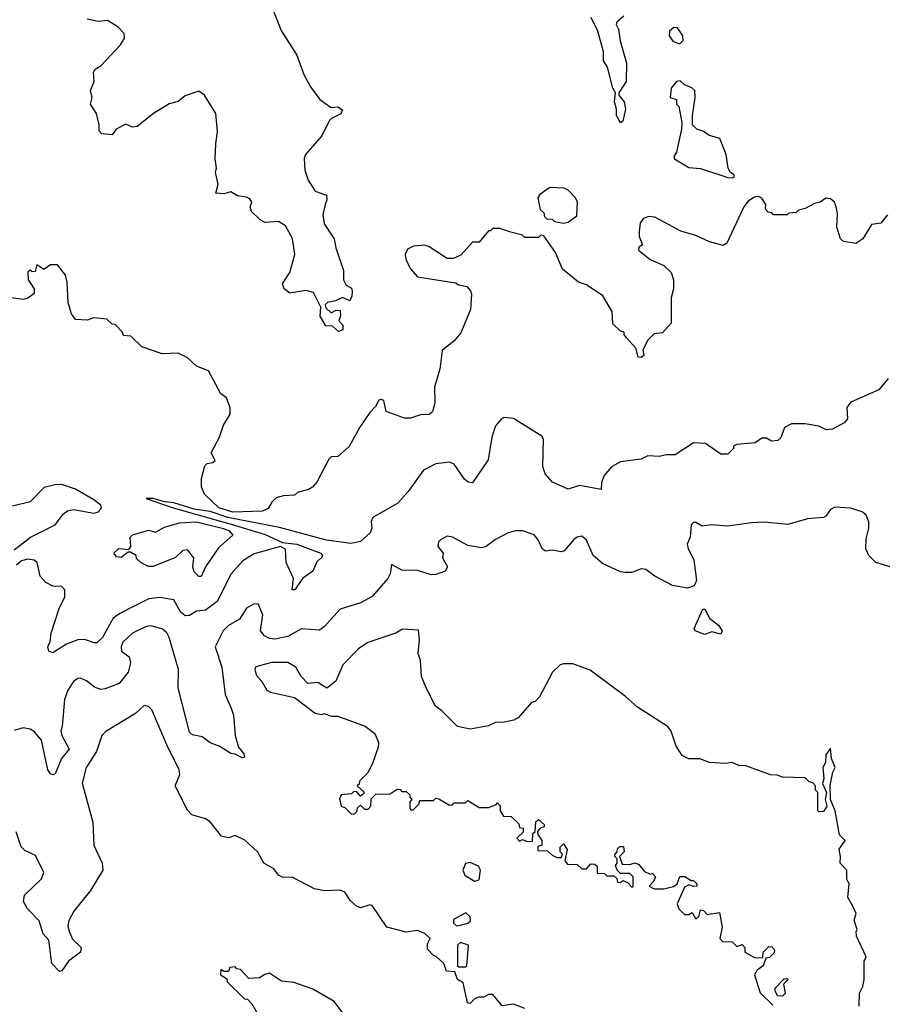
# Model space of a CAD drawing. Extents: x 2239805 to 2396427, y 665731 to 772158.
# Tile 118 of 256: x 2279740 to 2283523, y 730266 to 734586. Entities that reach past the tile are written whole.
import ezdxf

# ---------------------------------------------------------------- set-up
doc = ezdxf.new("R2010")
doc.units = 0

msp = doc.modelspace()

# ---------------------------------------------------------------- linework, layer by layer
at = {"layer": '0CON05XD'}
for points in [[(2280824.6, 734694.6), (2280888, 734535), (2280955, 734430), (2280985.8, 734345), (2281015, 734291.2), (2281056.1, 734236.1), (2281105, 734200), (2281135, 734203.8), (2281155, 734190), (2281147.9, 734172.1), (2281107.1, 734152.9), (2281097.5, 734142.5), (2281065, 734076.2), (2280993.8, 733995), (2280987, 733977), (2280990.8, 733925), (2281005, 733882.5), (2281035, 733833.8), (2281085.4, 733815.4), (2281087.3, 733795), (2281079.5, 733775), (2281068.7, 733731.3), (2281075, 733690), (2281118.6, 733625), (2281125.8, 733585), (2281160, 733485), (2281160, 733445), (2281171.7, 733421.7), (2281195, 733407.5), (2281197.5, 733395), (2281196.4, 733373.6), (2281187, 733353), (2281155, 733367.5), (2281125, 733352.5), (2281090, 733345), (2281080, 733335), (2281081.7, 733321.7), (2281105, 733300), (2281128.3, 733311.7), (2281145, 733310), (2281147, 733287), (2281140, 733265), (2281157.5, 733245), (2281157.5, 733225), (2281138.3, 733218.3), (2281111.7, 733241.7), (2281083, 733243), (2281057.5, 733285), (2281060, 733325), (2281028.3, 733388.3), (2280995, 733397.5), (2280925, 733386.7), (2280900, 733405), (2280893, 733427), (2280923.9, 733476.1), (2280946, 733555), (2280935.8, 733625.8), (2280905, 733681.2), (2280875, 733700), (2280816.1, 733696.1), (2280795, 733708), (2280756.7, 733745), (2280750, 733765), (2280757.5, 733785), (2280749.3, 733799.3), (2280735, 733807.5), (2280695, 733813.3), (2280665, 733830), (2280635, 733822.5), (2280600, 733825), (2280610, 733865), (2280598.8, 733915), (2280603.3, 733935), (2280596.7, 733975), (2280599.3, 734040.7), (2280606.7, 734095), (2280600, 734175), (2280550, 734255), (2280525, 734272.5), (2280465, 734252.5), (2280435, 734226.7), (2280395, 734216.2), (2280326.2, 734175), (2280255, 734117.1), (2280234, 734114), (2280205, 734127.5), (2280162.5, 734105), (2280145, 734080), (2280100, 734085), (2280088.3, 734098.3), (2280088.8, 734125), (2280076.2, 734175), (2280050, 734215), (2280057.5, 734245), (2280050, 734275), (2280066.2, 734315), (2280064, 734355), (2280071.4, 734368.6), (2280096.7, 734385), (2280182.5, 734475), (2280200, 734505), (2280197.5, 734525), (2280170, 734555), (2280125, 734582.5), (2280085, 734577.5), (2280035, 734587.5)], [(2282389.1, 734600.9), (2282358, 734575), (2282356, 734565), (2282365.7, 734545), (2282373.6, 734493.6), (2282400.8, 734395), (2282399.4, 734315), (2282366.7, 734265), (2282366.7, 734255), (2282390, 734225), (2282396.4, 734193.6), (2282385, 734140), (2282375, 734133.3), (2282356.7, 734165), (2282357, 734193), (2282348, 734225), (2282352.5, 734265), (2282340.8, 734285), (2282317.6, 734377.6), (2282300.8, 734405), (2282300.8, 734445), (2282275.8, 734535.8), (2282245.7, 734595.7)], [(2282635, 734480), (2282650, 734495), (2282647.5, 734515), (2282625, 734550), (2282608.3, 734551.7), (2282590, 734535), (2282587.5, 734515), (2282605, 734490), (2282635, 734480)], [(2282865, 733892), (2282872.5, 733895), (2282872.5, 733905), (2282857.5, 733915), (2282847.5, 733935), (2282837.5, 733995), (2282810, 734065), (2282765, 734077.5), (2282735, 734097.5), (2282710, 734105), (2282690, 734125), (2282690, 734165), (2282702.5, 734245), (2282700, 734275), (2282687, 734287), (2282655, 734300), (2282637, 734317), (2282620, 734315), (2282597.5, 734285), (2282592.5, 734245), (2282620, 734235), (2282620, 734215), (2282630, 734205), (2282643.3, 734135), (2282642.5, 734105), (2282620, 734005), (2282608.8, 733985), (2282610.8, 733975), (2282675, 733937.9), (2282725, 733933.7), (2282845, 733893.3), (2282865, 733892)], [(2282125, 733692.5), (2282145, 733697.5), (2282182.5, 733725), (2282186.4, 733786.4), (2282176.4, 733806.4), (2282146.4, 733836.4), (2282127, 733847), (2282065, 733850), (2282020.7, 733819.3), (2282012.5, 733805), (2282023, 733753), (2282038.3, 733738.3), (2282041.7, 733721.7), (2282051.7, 733711.7), (2282075, 733710), (2282085, 733700), (2282125, 733692.5)], [(2283545, 733730), (2283516.1, 733693.9), (2283475, 733688), (2283437.5, 733625), (2283406.4, 733603.6), (2283353, 733613), (2283340, 733625), (2283323.3, 733675), (2283326.7, 733735), (2283320, 733765), (2283312.5, 733785), (2283295, 733800), (2283275, 733802.5), (2283250, 733785), (2283225, 733780), (2283185, 733757.5), (2283155, 733750), (2283145, 733740), (2283113, 733737), (2283105, 733730), (2283045, 733730), (2283038.3, 733738.3), (2283021.7, 733741.7), (2283010, 733755), (2283012.5, 733775), (2282995, 733803.3), (2282979.5, 733809.5), (2282962.1, 733807.9), (2282935, 733789.2), (2282915.4, 733764.6), (2282841.1, 733605), (2282825, 733595.5), (2282765, 733611.5), (2282705, 733638.6), (2282638.7, 733658.7), (2282525, 733719.4), (2282497.1, 733722.9), (2282475.8, 733714.2), (2282461.2, 733695), (2282456.7, 733655), (2282456.7, 733635), (2282471.7, 733598.3), (2282455, 733587.5), (2282453.3, 733575), (2282505, 733533.3), (2282565, 733507.5), (2282596.4, 733476.4), (2282607.5, 733445), (2282607.5, 733405), (2282597.5, 733365), (2282597.5, 733255), (2282558.3, 733211.7), (2282523, 733207), (2282495, 733180), (2282473, 733137), (2282477, 733113), (2282465, 733103.8), (2282452.5, 733105), (2282442.5, 733145), (2282400.7, 733190.7), (2282390, 733205), (2282390, 733215), (2282375, 733220), (2282341.7, 733251.7), (2282337.5, 733305), (2282297.5, 733375), (2282225, 733422.5), (2282190, 733435), (2282120.7, 733490.7), (2282090, 733565), (2282038.3, 733638.3), (2282025, 733640), (2282015, 733630), (2281955, 733630), (2281945, 733640), (2281893, 733653), (2281845, 733670), (2281815, 733670), (2281805, 733660), (2281795, 733660), (2281755, 733610), (2281725, 733610), (2281676.4, 733553.6), (2281641.7, 733538.3), (2281615, 733537.5), (2281535, 733590), (2281516.1, 733596.1), (2281467, 733593), (2281440.7, 733579.3), (2281430, 733555), (2281432.5, 733535), (2281452.5, 733495), (2281485, 733457.5), (2281651.7, 733431.7), (2281665, 733422.5), (2281700, 733415), (2281717, 733397), (2281721.7, 733381.7), (2281716.7, 733315), (2281675, 733212.5), (2281645, 733176.7), (2281592.5, 733135), (2281583, 733053), (2281558.8, 732975), (2281560, 732905), (2281550, 732865), (2281535, 732853.3), (2281497, 732853), (2281453, 732837), (2281427, 732837), (2281347, 732867), (2281336.7, 732915), (2281325, 732920), (2281315, 732916.7), (2281300.7, 732889.3), (2281275, 732862.5), (2281231.4, 732798.6), (2281185, 732713.3), (2281135, 732670), (2281105, 732667.5), (2281095, 732657.5), (2281042.7, 732557.3), (2281023.8, 732535), (2281005.8, 732524.2), (2280958.3, 732511.7), (2280945, 732500), (2280897, 732497), (2280865, 732487.5), (2280845, 732468.8), (2280829.1, 732440.9), (2280805, 732429.5), (2280675, 732425.2), (2280613.4, 732445), (2280550, 732505), (2280537, 732537), (2280537, 732573), (2280551.7, 732628.3), (2280561.7, 732638.3), (2280586.4, 732643.6), (2280597.5, 732652.5), (2280580, 732685), (2280616.7, 732755), (2280633, 732807), (2280662.5, 732855), (2280663, 732883), (2280647, 732927), (2280622.5, 732945), (2280567.5, 733045), (2280515.8, 733065.8), (2280473.6, 733103.6), (2280435, 733122.5), (2280365, 733120), (2280275, 733150), (2280227, 733197), (2280195, 733200), (2280190, 733215), (2280158.3, 733248.3), (2280145, 733250), (2280121.7, 733271.7), (2280065, 733277.5), (2280035, 733267.5), (2279985, 733270), (2279967.5, 733295), (2279952.5, 733345), (2279947.5, 733435), (2279940, 733465), (2279905, 733510), (2279875, 733510), (2279845, 733490), (2279815, 733510), (2279808.3, 733481.7), (2279795, 733480), (2279785, 733487.5), (2279775, 733477.5), (2279776.7, 733445), (2279802.5, 733405)], [(2279802.5, 733405), (2279802.5, 733385), (2279775.9, 733364.1), (2279755, 733358.8), (2279702.5, 733365)], [(2283548.3, 733011.7), (2283508.3, 732961.7), (2283385, 732907.5), (2283367.5, 732885), (2283370, 732835), (2283355, 732817.5), (2283305, 732790), (2283277, 732787), (2283245, 732802.5), (2283185, 732813.3), (2283125, 732812.5), (2283093.6, 732796.4), (2283078.3, 732751.7), (2283065, 732740), (2283037, 732737), (2283015, 732750), (2282995, 732750), (2282965, 732730), (2282885, 732722.5), (2282870, 732715), (2282870, 732705), (2282845, 732680), (2282815, 732680), (2282747, 732727), (2282695, 732730), (2282615, 732677.5), (2282575, 732677.5), (2282545, 732670), (2282495, 732673.1), (2282465, 732657.5), (2282375, 732645.8), (2282335, 732624), (2282303.2, 732586.8), (2282291.2, 732555), (2282290, 732525), (2282195, 732542.5), (2282145, 732526.7), (2282076.4, 732556.4), (2282043.9, 732593.9), (2282033.8, 732625), (2282037.5, 732745), (2282029.3, 732759.3), (2281905, 732836.2), (2281865, 732840), (2281852.5, 732835), (2281826.1, 732803.9), (2281810, 732755), (2281793.8, 732655), (2281726.1, 732553.9), (2281706.4, 732556.4), (2281690.5, 732570.5), (2281645, 732636.2), (2281624.1, 732644.1), (2281565, 732637.1), (2281510.3, 732609.7), (2281444.1, 732515.9), (2281397.5, 732465), (2281288.3, 732401.7), (2281281.2, 732385), (2281284.2, 732355), (2281276.2, 732335), (2281235, 732296.7), (2281192.1, 732287.9), (2281085, 732302.4), (2280878.7, 732358.7), (2280652, 732402), (2280575, 732427.6), (2280505, 732439.1), (2280415, 732466.9), (2280375, 732470), (2280325, 732485.3), (2280294.4, 732485.6), (2280412.5, 732445), (2280666.9, 732373.1), (2280816.8, 732326.8), (2280892.1, 732292.1), (2280955, 732285.6), (2281060, 732245), (2281067.5, 732235), (2281065, 732227.5), (2281042.7, 732207.3), (2281025, 732166.7), (2280980, 732135), (2280946.2, 732085), (2280934, 732085), (2280940.8, 732135), (2280908.1, 732205), (2280905, 732262.5), (2280884.2, 732274.2), (2280767.9, 732242.1), (2280718.7, 732211.3), (2280667.1, 732155), (2280606.4, 732033.6), (2280555, 731995.8), (2280515, 731990.8), (2280485, 731972.5), (2280465, 731970), (2280445, 731987.5), (2280415, 732040), (2280355, 732051.1), (2280305.5, 732044.5), (2280245.3, 732014.7), (2280178.8, 731981.2), (2280150.2, 731959.8), (2280103.1, 731875), (2280077.4, 731852.6), (2280065, 731851.4), (2280025, 731866.9), (2279995, 731865.8), (2279945, 731846.7), (2279885, 731807.5), (2279867.5, 731815), (2279863.3, 731835), (2279873, 731857), (2279878, 731895), (2279915, 732007.5), (2279937.3, 732052.7), (2279938, 732085), (2279925, 732098.8), (2279885, 732100), (2279855, 732116.2), (2279830, 732145), (2279816.7, 732205), (2279802.5, 732215), (2279775, 732218.8), (2279747.5, 732212.5), (2279725, 732192.5)], [(2279715, 732260), (2279787.5, 732315), (2279895, 732370), (2279932.3, 732417.7), (2279949.3, 732430.7), (2279975, 732436.7), (2280065, 732420.8), (2280085, 732426.2), (2280098.8, 732445), (2280095.5, 732455.5), (2280065, 732480), (2279985, 732525.6), (2279925, 732546.9), (2279895, 732545.6), (2279846.4, 732533.6), (2279785, 732470), (2279708.8, 732451.2)], [(2283585, 732176.7), (2283495, 732204.2), (2283463.3, 732235), (2283450, 732265), (2283452.3, 732307.7), (2283463.3, 732355), (2283463, 732383), (2283451.7, 732411.7), (2283435, 732427.5), (2283383, 732443), (2283315, 732446.7), (2283295, 732436.7), (2283275, 732407.5), (2283265, 732402.5), (2283195, 732396), (2283108.3, 732371.7), (2283005, 732380.8), (2282949.2, 732379.2), (2282843.6, 732363.6), (2282775, 732370), (2282733.3, 732363.3), (2282705, 732380), (2282695, 732380), (2282685, 732370), (2282680, 732315), (2282667.5, 732285), (2282671.2, 732265), (2282695.8, 732215.8), (2282708.1, 732125), (2282697.7, 732102.3), (2282668.3, 732091.7), (2282603.4, 732103.4), (2282525, 732144.3), (2282485, 732174), (2282465, 732176), (2282425, 732160.8), (2282395, 732160), (2282375, 732163.1), (2282295, 732200), (2282254.5, 732234.5), (2282225, 732302.5), (2282205, 732320), (2282185, 732316.2), (2282170, 732305), (2282127.5, 732255), (2282115, 732251.2), (2282075, 732258), (2282045, 732253.8), (2282033.1, 732263.1), (2282014.1, 732304.1), (2281995.9, 732325.9), (2281945, 732343.8), (2281913.6, 732343.6), (2281882.5, 732335), (2281826.7, 732305), (2281785, 732274), (2281765, 732268.6), (2281705, 732278.9), (2281637.5, 732315), (2281615, 732320), (2281585.8, 732304.2), (2281576.7, 732295), (2281573.8, 732275), (2281596.2, 732245), (2281593.8, 732225), (2281616.2, 732185), (2281605, 732166.7), (2281565, 732151.2), (2281545, 732150.8), (2281485, 732170), (2281415, 732171.4), (2281370, 732195), (2281364.2, 732155), (2281354, 732135), (2281285, 732056), (2281235, 732027.5), (2281145, 731999.2), (2281075, 731922), (2281055, 731908), (2280975, 731913.8), (2280915, 731879.2), (2280858.3, 731868.3), (2280835, 731870.8), (2280813.2, 731883.2), (2280796.2, 731905), (2280805.8, 731975), (2280785, 732022.5), (2280765, 732021.2), (2280735, 732003.8), (2280704.2, 731955.8), (2280655, 731927.5), (2280631.4, 731905), (2280596.9, 731835), (2280626.7, 731745), (2280640.6, 731625), (2280667.5, 731565), (2280678, 731535), (2280684, 731445), (2280700, 731395), (2280722.5, 731365), (2280725, 731350), (2280715, 731347.5), (2280685, 731363.3), (2280665, 731366.7), (2280617, 731397), (2280575, 731413.8), (2280539.5, 731439.5), (2280498.3, 731448.3), (2280485, 731460), (2280434.4, 731654.4), (2280436.7, 731735), (2280395.5, 731875.5), (2280385, 731896.2), (2280365, 731914), (2280315, 731927.1), (2280295, 731924.2), (2280235, 731894.3), (2280191.9, 731855), (2280184.4, 731835), (2280186, 731815), (2280220, 731790), (2280225.8, 731765), (2280215, 731723.3), (2280176.6, 731673.4), (2280115, 731650), (2280095, 731648), (2280067.3, 731657.3), (2280033.3, 731685), (2280007, 731697), (2279995, 731695.8), (2279975, 731682), (2279951.4, 731645), (2279936.4, 731603.6), (2279925.7, 731485), (2279920.8, 731465), (2279924, 731445), (2279956.2, 731385), (2279923.3, 731345), (2279895, 731277.5), (2279885, 731273.3), (2279875, 731277.5), (2279863.3, 731295), (2279835.8, 731425), (2279805, 731462), (2279785, 731473.8), (2279755, 731478.8), (2279715, 731467.5)], [(2280525, 732142.5), (2280505, 732163.3), (2280499.2, 732185), (2280503.3, 732225), (2280475, 732260), (2280455, 732256.7), (2280423.4, 732226.6), (2280325, 732187.5), (2280305, 732187.5), (2280273, 732203), (2280252.5, 732222.5), (2280250, 732235), (2280225, 732250), (2280215, 732250), (2280185, 732226.7), (2280165, 732230), (2280153.3, 732245), (2280175, 732266), (2280218.3, 732261.7), (2280226.7, 732275), (2280224.2, 732315), (2280235, 732325.7), (2280305, 732345.8), (2280335, 732338), (2280375, 732359.2), (2280440.9, 732379.1), (2280515, 732383.3), (2280627.1, 732355), (2280656.5, 732345), (2280674, 732325), (2280611.2, 732268.8), (2280553.9, 732186.1), (2280535, 732143.3), (2280525, 732142.5)], [(2282745, 731888.8), (2282702.5, 731905), (2282697.5, 731915), (2282735, 732000), (2282745, 732000), (2282765, 731960), (2282805, 731930), (2282820, 731905), (2282815, 731890), (2282775, 731900), (2282745, 731888.8)], [(2283421.7, 730258.3), (2283422.5, 730315), (2283437.5, 730345), (2283443.3, 730375), (2283443.3, 730455), (2283452.5, 730475), (2283410, 730565), (2283407.5, 730585), (2283412.5, 730595), (2283400, 730635), (2283407.5, 730665), (2283393, 730697), (2283371.2, 730735), (2283377.5, 730795), (2283367.5, 730815), (2283367.5, 730855), (2283337.5, 730885), (2283340, 730915), (2283333.6, 730946.4), (2283360, 730985), (2283335, 731010), (2283316.7, 731115), (2283296.2, 731165), (2283293.9, 731226.1), (2283306, 731284), (2283316.7, 731305), (2283300, 731345), (2283295, 731390), (2283275, 731360), (2283273, 731327), (2283262.5, 731305), (2283266.7, 731255), (2283260, 731235), (2283277.5, 731195), (2283272.5, 731165), (2283280, 731135), (2283265, 731112.5), (2283245, 731110), (2283240, 731115), (2283240, 731195), (2283230, 731205), (2283230, 731225), (2283218.3, 731238.3), (2283201.7, 731241.7), (2283185, 731260), (2283085, 731262.5), (2283061.7, 731271.7), (2283033, 731273), (2282925, 731312.5), (2282893.6, 731313.6), (2282865, 731327.5), (2282835, 731322.5), (2282765, 731327.5), (2282723, 731343), (2282675, 731343.3), (2282645, 731357.5), (2282618.3, 731398.3), (2282597.5, 731465), (2282583, 731483), (2282449.3, 731569.3), (2282396.4, 731616.4), (2282241.7, 731731.7), (2282165, 731760), (2282125, 731760), (2282110, 731755), (2282077, 731723), (2282062.5, 731695), (2282020, 731615), (2282000, 731595), (2281985, 731590), (2281926.4, 731523.6), (2281907, 731513), (2281865, 731503.3), (2281827, 731503), (2281795, 731487.5), (2281715, 731473.3), (2281660, 731485), (2281590, 731555), (2281563.6, 731573.6), (2281522.5, 731655), (2281502.5, 731705), (2281497.5, 731775), (2281487.5, 731805), (2281492.5, 731865), (2281488.3, 731908.3), (2281418.3, 731911.7), (2281390, 731895), (2281266.1, 731853.9), (2281225, 731826.2), (2281156.2, 731755), (2281126.1, 731683.9), (2281087, 731653), (2281047.9, 731677.9), (2281004, 731674), (2280974.2, 731704.2), (2280951.2, 731745), (2280915.6, 731765.6), (2280844.4, 731765.6), (2280775, 731747.5), (2280771.2, 731735), (2280778.3, 731708.3), (2280802.3, 731682.3), (2280824.2, 731644.2), (2280840, 731635), (2280945, 731612.5), (2281035, 731543.3), (2281065, 731537.5), (2281075, 731542.5), (2281105, 731530), (2281135, 731530), (2281255, 731486.7), (2281296.7, 731455), (2281313.3, 731415), (2281312.5, 731395), (2281287, 731323), (2281265, 731280), (2281230, 731245), (2281228.3, 731231.7), (2281220, 731225), (2281248.3, 731198.3), (2281248.3, 731191.7), (2281235, 731180), (2281218.3, 731198.3), (2281205, 731200), (2281195, 731190), (2281150, 731185), (2281143, 731167), (2281150, 731135), (2281165, 731130), (2281195, 731100), (2281208.3, 731101.7), (2281218.3, 731111.7), (2281221.7, 731128.3), (2281235, 731140), (2281251.7, 731121.7), (2281268.3, 731121.7), (2281280, 731135), (2281281.7, 731168.3), (2281301.7, 731188.3), (2281365, 731190), (2281395, 731210), (2281408.3, 731208.3), (2281415, 731200), (2281435, 731200), (2281450, 731185), (2281450, 731175), (2281460, 731165), (2281450, 731155), (2281450, 731125), (2281455, 731120), (2281465, 731120), (2281490, 731145), (2281495, 731160), (2281555, 731160), (2281565, 731170), (2281578.3, 731168.3), (2281625, 731140), (2281638.3, 731141.7), (2281645, 731150), (2281695, 731150), (2281705, 731160), (2281755, 731130), (2281795, 731130), (2281828.3, 731141.7), (2281835, 731150), (2281847, 731137), (2281847.5, 731115), (2281861.7, 731091.7), (2281895, 731090), (2281928.3, 731058.3), (2281931.7, 731041.7), (2281948.3, 731038.3), (2281948.3, 731021.7), (2281920, 730995), (2281931.7, 730981.7), (2281945, 730990), (2281965, 730980), (2281988.3, 730981.7), (2281990, 731015), (2282000, 731025), (2282003, 731067), (2282015, 731077.5), (2282040, 731055), (2282040, 731045), (2282021.7, 731038.3), (2282010, 731025), (2282011.7, 731011.7), (2282030, 730985), (2282030, 730965), (2282011.7, 730958.3), (2282011.7, 730941.7), (2282055, 730940), (2282075, 730920), (2282095, 730910), (2282115, 730910), (2282120, 730925), (2282110, 730935), (2282110, 730955), (2282125, 730970), (2282140, 730945), (2282130, 730895), (2282141.7, 730881.7), (2282185, 730880), (2282205, 730860), (2282225, 730860), (2282245, 730882.5), (2282261.7, 730881.7), (2282271.7, 730871.7), (2282271.7, 730841.7), (2282305, 730840), (2282315, 730830), (2282345, 730830), (2282358.3, 730818.3), (2282361.7, 730801.7), (2282375, 730800), (2282385, 730810), (2282405, 730800), (2282425, 730780), (2282430, 730785), (2282430, 730825), (2282415, 730840), (2282375, 730840), (2282360, 730855), (2282352.5, 730875), (2282360, 730885), (2282360, 730905), (2282350, 730915), (2282351.7, 730928.3), (2282360, 730935), (2282361.7, 730948.3), (2282371.7, 730958.3), (2282388.3, 730958.3), (2282390, 730935), (2282370, 730915), (2282381.7, 730881.7), (2282415, 730880), (2282437, 730887), (2282455, 730880), (2282479.3, 730849.3), (2282505, 730837.5), (2282515, 730840), (2282527.5, 730825), (2282520, 730805), (2282500, 730785), (2282523, 730773), (2282565, 730772.5), (2282607, 730783), (2282622.5, 730795), (2282635, 730827.5), (2282657, 730827), (2282685, 730810), (2282695, 730810), (2282710, 730795), (2282710, 730785), (2282695, 730782.5), (2282675, 730790), (2282655, 730780), (2282623, 730707), (2282630, 730685), (2282655, 730660), (2282675, 730660), (2282688.3, 730668.3), (2282705, 730640), (2282718.3, 730651.7), (2282725, 730680), (2282738.3, 730678.3), (2282755, 730660), (2282808.3, 730668.3), (2282820, 730605), (2282810, 730555), (2282821.7, 730541.7), (2282865, 730540), (2282885, 730520), (2282908.3, 730528.3), (2282920, 730515), (2282920, 730495), (2282965, 730470), (2282998.3, 730471.7), (2283000, 730495), (2283025, 730520), (2283038.3, 730518.3), (2283050, 730505), (2283048.3, 730491.7), (2283028.3, 730471.7), (2283011.7, 730468.3), (2283000, 730435), (2282973.6, 730416.4), (2282962.5, 730395), (2282987, 730317), (2283043, 730263)], [(2281955, 730247.5), (2281905, 730267.5), (2281855, 730260), (2281815, 730310), (2281795, 730310), (2281775, 730297.5), (2281753, 730297), (2281735, 730290), (2281715, 730270), (2281703, 730273), (2281685, 730360), (2281660, 730375), (2281648.3, 730408.3), (2281611.7, 730411.7), (2281600, 730445), (2281566.4, 730476.4), (2281555, 730480), (2281528.3, 730508.3), (2281528.3, 730531.7), (2281540, 730555), (2281517, 730577), (2281485, 730590), (2281435, 730582.5), (2281350, 730605), (2281285, 730700), (2281275, 730702.5), (2281235, 730690), (2281216.4, 730696.4), (2281190.7, 730720.7), (2281165, 730757.5), (2281145, 730767.5), (2281075, 730763.8), (2281032.5, 730772.5), (2280935, 730823.3), (2280895, 730822.5), (2280875, 730832.5), (2280855, 730860), (2280810, 730885), (2280784.1, 730934.1), (2280726.6, 730986.6), (2280685, 731006.2), (2280655, 730996.7), (2280625, 731003.3), (2280575, 731066.7), (2280555, 731080), (2280495, 731097.5), (2280475, 731117.5), (2280422, 731225), (2280442.2, 731275), (2280439.4, 731295), (2280384.3, 731405), (2280318.8, 731558.8), (2280305, 731573.3), (2280285, 731576.7), (2280247.4, 731542.6), (2280206.7, 731516.7), (2280117, 731463), (2280100, 731445), (2280076.5, 731375), (2280031.1, 731305), (2280013.7, 731236.3), (2280060.6, 731065), (2280064.4, 730964.4), (2280101.2, 730885), (2280103.8, 730855), (2280050, 730765), (2279976.7, 730675), (2279955.9, 730634.1), (2279951.2, 730611.2), (2279956.7, 730585), (2279972, 730552), (2280010, 730515), (2280005.8, 730495), (2279954, 730456), (2279925, 730412.5), (2279915, 730410), (2279880, 730445), (2279867, 730547), (2279842.5, 730575), (2279825, 730632.5), (2279773.3, 730685), (2279757, 730717), (2279761.2, 730745), (2279835, 730816.7), (2279846.1, 730843.9)], [(2279846.1, 730843.9), (2279809.5, 730919.5), (2279761.7, 730941.7), (2279746.4, 730956.4), (2279723.6, 731023.6)], [(2281735, 730806.7), (2281755, 730812.5), (2281760, 730855), (2281751.7, 730871.7), (2281715, 730888.8), (2281695, 730883.3), (2281683.8, 730855), (2281692.3, 730832.3), (2281735, 730806.7)], [(2281655, 730610), (2281665, 730612.5), (2281705, 730622.5), (2281717, 730633), (2281715, 730650), (2281697, 730667), (2281641.7, 730638.3), (2281641.7, 730621.7), (2281655, 730610)], [(2281695, 730430), (2281700, 730435), (2281707.5, 730525), (2281672.5, 730537.5), (2281660, 730525), (2281660, 730435), (2281665, 730430), (2281695, 730430)], [(2281160, 730225), (2281118.3, 730278.3), (2281025, 730333.3), (2280941.7, 730361.7), (2280888.3, 730368.3), (2280835, 730402.5), (2280815, 730397.5), (2280791.7, 730381.7), (2280745, 730380), (2280708.3, 730418.3), (2280691.7, 730421.7), (2280685, 730430), (2280661.7, 730428.3), (2280655, 730410), (2280635, 730410), (2280621.7, 730418.3), (2280620, 730395), (2280641.7, 730381.7), (2280648.3, 730378.3), (2280650, 730365), (2280725, 730290), (2280738.3, 730288.3), (2280758.3, 730268.3), (2280787, 730217)], [(2283085, 730302.5), (2283063.6, 730303.6), (2283052.5, 730325), (2283053, 730337), (2283091.7, 730378.3), (2283105, 730380), (2283110, 730375), (2283090, 730355), (2283097, 730313), (2283085, 730302.5)]]:
    msp.add_lwpolyline(points, dxfattribs=at)

doc.saveas('drawing.dxf')
